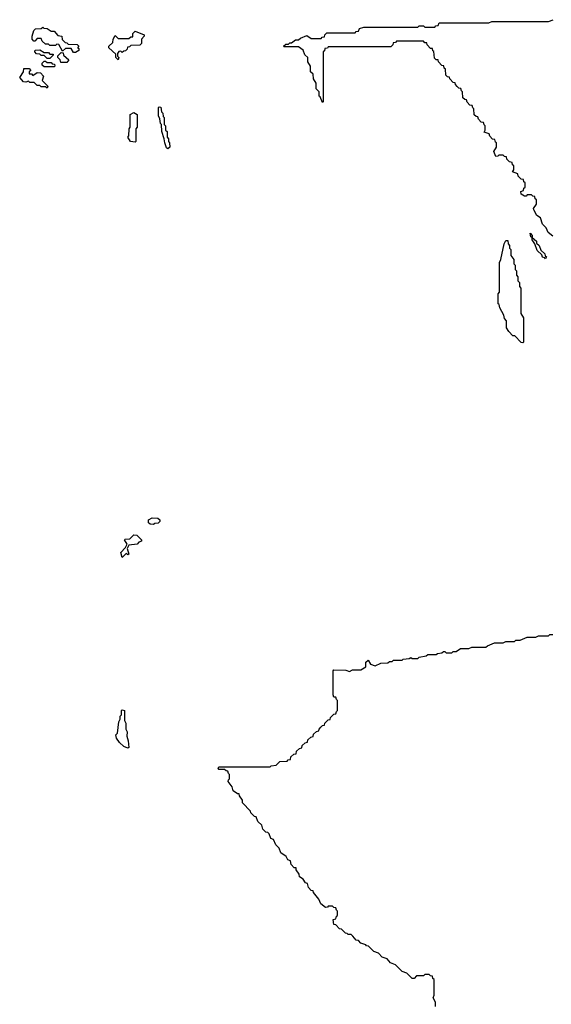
# Model space of a CAD drawing. Extents: x 2708302 to 2968450, y 494490 to 722710.
# Tile 109 of 256: x 2872812 to 2876555, y 618300 to 625222. Entities that reach past the tile are written whole.
import ezdxf

# ---------------------------------------------------------------- set-up
doc = ezdxf.new("R2010")
doc.units = 0

msp = doc.modelspace()

# ---------------------------------------------------------------- linework, layer by layer
at = {"layer": '0CON20XD'}
for points in [[(2876565, 623700), (2876532.5, 623725), (2876518.3, 623758.3), (2876492.5, 623785), (2876478.3, 623828.3), (2876452.5, 623845), (2876432.5, 623885), (2876430, 623895), (2876450, 623925), (2876450, 623955), (2876441.7, 623961.7), (2876438.3, 623978.3), (2876425, 623980), (2876415, 623990), (2876385, 623990), (2876378.3, 623981.7), (2876365, 623980), (2876342.5, 623995), (2876340, 624015), (2876358.3, 624021.7), (2876361.7, 624038.3), (2876370, 624045), (2876370, 624075), (2876361.7, 624081.7), (2876358.3, 624098.3), (2876341.7, 624101.7), (2876321.7, 624121.7), (2876318.3, 624138.3), (2876281.7, 624151.7), (2876290, 624165), (2876290, 624195), (2876281.7, 624201.7), (2876278.3, 624218.3), (2876261.7, 624221.7), (2876241.7, 624241.7), (2876238.3, 624258.3), (2876225, 624260), (2876215, 624270), (2876185, 624270), (2876178.3, 624261.7), (2876165, 624260), (2876150, 624295), (2876170, 624325), (2876170, 624355), (2876161.7, 624361.7), (2876158.3, 624378.3), (2876141.7, 624381.7), (2876121.7, 624401.7), (2876118.3, 624418.3), (2876081.7, 624431.7), (2876090, 624445), (2876090, 624475), (2876081.7, 624481.7), (2876078.3, 624498.3), (2876061.7, 624501.7), (2876041.7, 624521.7), (2876038.3, 624538.3), (2876025, 624540), (2876011.7, 624551.7), (2876010, 624595), (2876001.7, 624601.7), (2875998.3, 624618.3), (2875981.7, 624621.7), (2875961.7, 624641.7), (2875958.3, 624658.3), (2875945, 624660), (2875931.7, 624671.7), (2875930, 624715), (2875921.7, 624721.7), (2875918.3, 624738.3), (2875905, 624740), (2875891.7, 624751.7), (2875880, 624765), (2875878.3, 624778.3), (2875865, 624780), (2875840, 624805), (2875838.3, 624818.3), (2875825, 624820), (2875811.7, 624831.7), (2875810, 624875), (2875801.7, 624881.7), (2875798.3, 624898.3), (2875785, 624900), (2875760, 624925), (2875758.3, 624938.3), (2875745, 624940), (2875731.7, 624951.7), (2875728.3, 624998.3), (2875721.7, 625001.7), (2875718.3, 625018.3), (2875705, 625020), (2875680, 625045), (2875678.3, 625058.3), (2875665, 625060), (2875655, 625070), (2875465, 625070), (2875458.3, 625061.7), (2875441.7, 625058.3), (2875440, 625045), (2875425, 625030), (2874985, 625030), (2874978.3, 625021.7), (2874961.7, 625018.3), (2874958.3, 625001.7), (2874950, 624995), (2874950, 624645), (2874945, 624640), (2874928.3, 624678.3), (2874920, 624685), (2874920, 624715), (2874900, 624735), (2874900, 624775), (2874880, 624805), (2874878.3, 624838.3), (2874860, 624855), (2874860, 624895), (2874840, 624925), (2874840, 624955), (2874820, 624975), (2874808.3, 625008.3), (2874775, 625030), (2874675, 625030), (2874670, 625035), (2874685, 625050), (2874705, 625050), (2874715, 625060), (2874725, 625060), (2874755, 625080), (2874775, 625080), (2874788.3, 625091.7), (2874835, 625110), (2874865, 625090), (2874935, 625090), (2874941.7, 625098.3), (2874958.3, 625101.7), (2874960, 625115), (2874975, 625130), (2875175, 625130), (2875181.7, 625138.3), (2875198.3, 625141.7), (2875205, 625160), (2875235, 625170), (2875615, 625170), (2875625, 625177.5), (2875655, 625177.5), (2875665, 625170), (2875735, 625170), (2875741.7, 625178.3), (2875758.3, 625181.7), (2875765, 625200), (2876115, 625200), (2876135, 625210), (2876535, 625210), (2876568.3, 625221.7)], [(2873205, 624990), (2873191.7, 624991.7), (2873175, 625020), (2873135, 625020), (2873115, 625000), (2873088.3, 625048.3), (2873075, 625050), (2873065, 625040), (2873025, 625040), (2873015, 625050), (2872995, 625050), (2872971.7, 625071.7), (2872965, 625090), (2872935, 625090), (2872918.3, 625071.7), (2872911.7, 625071.7), (2872900, 625085), (2872900, 625105), (2872913.3, 625145), (2872925, 625156.7), (2872965, 625160), (2872975, 625170), (2872981.7, 625161.7), (2873005, 625160), (2873035, 625140), (2873055, 625140), (2873081.7, 625111.7), (2873110, 625105), (2873111.7, 625081.7), (2873131.7, 625061.7), (2873145, 625060), (2873155, 625050), (2873218.3, 625048.3), (2873230, 625035), (2873220, 625025), (2873228.3, 625018.3), (2873230, 625005), (2873205, 624990)], [(2873505, 624940), (2873490, 624955), (2873488.3, 624978.3), (2873440, 625025), (2873440, 625035), (2873468.3, 625061.7), (2873470, 625085), (2873485, 625110), (2873505, 625090), (2873581.7, 625088.3), (2873595, 625100), (2873608.3, 625101.7), (2873610, 625125), (2873625, 625140), (2873690, 625115), (2873690, 625105), (2873670, 625085), (2873670, 625055), (2873658.3, 625041.7), (2873595, 625040), (2873585, 625030), (2873571.7, 625028.3), (2873570, 625015), (2873558.3, 625001.7), (2873545, 625000), (2873535, 624990), (2873525, 625000), (2873511.7, 624998.3), (2873500, 624985), (2873500, 624965), (2873510, 624955), (2873505, 624940)], [(2873025, 624950), (2873005, 624950), (2872985, 624970), (2872965, 624970), (2872955, 624980), (2872931.7, 624981.7), (2872920, 624995), (2872921.7, 625008.3), (2872955, 625010), (2872985, 624990), (2873015, 624990), (2873025, 624980), (2873048.3, 624978.3), (2873048.3, 624971.7), (2873025, 624950)], [(2873145, 624920), (2873101.7, 624921.7), (2873098.3, 624938.3), (2873080, 624955), (2873081.7, 624968.3), (2873105, 624990), (2873118.3, 624988.3), (2873121.7, 624971.7), (2873158.3, 624938.3), (2873145, 624920)], [(2873055, 624890), (2872985, 624890), (2872971.7, 624901.7), (2872970, 624915), (2872985, 624930), (2872995, 624930), (2873005, 624920), (2873035, 624920), (2873041.7, 624911.7), (2873058.3, 624908.3), (2873060, 624895), (2873055, 624890)], [(2873005, 624740), (2872995, 624750), (2872965, 624750), (2872955, 624760), (2872935, 624760), (2872915, 624780), (2872885, 624780), (2872875, 624790), (2872855, 624782.5), (2872840, 624785), (2872812.5, 624815), (2872840, 624855), (2872841.7, 624878.3), (2872878.3, 624878.3), (2872890, 624865), (2872880, 624855), (2872880, 624840), (2872895, 624840), (2872905, 624830), (2872935, 624850), (2872958.3, 624848.3), (2872980, 624825), (2872970, 624795), (2873010, 624755), (2873005, 624740)], [(2873855, 624313.8), (2873845, 624320), (2873833.3, 624355), (2873830, 624385), (2873813.3, 624435), (2873810, 624485), (2873803, 624493), (2873800, 624525), (2873790, 624545), (2873790, 624605), (2873795, 624610), (2873807, 624607), (2873810, 624575), (2873820, 624565), (2873821.7, 624541.7), (2873830, 624535), (2873830, 624485), (2873840, 624475), (2873840, 624445), (2873850, 624435), (2873850, 624395), (2873860, 624385), (2873860, 624365), (2873867.5, 624355), (2873870, 624325), (2873855, 624313.8)], [(2873625, 624360), (2873592.5, 624365), (2873573.8, 624395), (2873580, 624405), (2873582.5, 624455), (2873590, 624465), (2873590, 624555), (2873615, 624570), (2873640, 624555), (2873640, 624465), (2873630, 624455), (2873630, 624365), (2873625, 624360)], [(2876515, 623540), (2876508.3, 623548.3), (2876491.7, 623551.7), (2876488.3, 623568.3), (2876455, 623600), (2876440, 623645), (2876420, 623675), (2876420, 623690), (2876410, 623695), (2876405, 623720), (2876420, 623705), (2876420, 623690), (2876450, 623665), (2876451.7, 623651.7), (2876470, 623635), (2876481.7, 623601.7), (2876510, 623575), (2876511.7, 623561.7), (2876520, 623555), (2876515, 623540)], [(2876355, 622950), (2876341.7, 622951.7), (2876298.3, 622998.3), (2876285, 623000), (2876255, 623030), (2876240, 623055), (2876240, 623105), (2876225, 623120), (2876220, 623145), (2876192.5, 623195), (2876188.3, 623218.3), (2876180, 623225), (2876180, 623295), (2876190, 623305), (2876190, 623515), (2876200, 623535), (2876222.5, 623645), (2876235, 623670), (2876248.3, 623668.3), (2876250, 623645), (2876260, 623635), (2876260, 623615), (2876270, 623605), (2876270, 623565), (2876290, 623535), (2876290, 623505), (2876300, 623495), (2876300, 623465), (2876310, 623455), (2876310, 623425), (2876320, 623415), (2876320, 623385), (2876330, 623375), (2876330, 623345), (2876340, 623335), (2876340, 623155), (2876360, 623125), (2876360, 622955), (2876355, 622950)], [(2873755, 621673.3), (2873730, 621675), (2873720, 621685), (2873720, 621705), (2873745, 621720), (2873785, 621717.5), (2873800, 621705), (2873800, 621695), (2873788.3, 621681.7), (2873765, 621680), (2873755, 621673.3)], [(2873535, 621440), (2873523.6, 621476.4), (2873558.3, 621511.7), (2873570, 621535), (2873550, 621565), (2873555, 621570), (2873588.3, 621571.7), (2873615, 621600), (2873638.3, 621598.3), (2873670, 621565), (2873670, 621555), (2873651.7, 621548.3), (2873640, 621535), (2873581.7, 621528.3), (2873570, 621505), (2873580, 621465), (2873575, 621460), (2873561.7, 621468.3), (2873535, 621440)], [(2875740, 618285), (2875740, 618315), (2875722.5, 618345), (2875730, 618365), (2875730, 618475), (2875721.7, 618481.7), (2875718.3, 618498.3), (2875705, 618500), (2875695, 618510), (2875665, 618510), (2875655, 618500), (2875605, 618500), (2875588.3, 618481.7), (2875575, 618480), (2875538.3, 618518.3), (2875505, 618530), (2875458.3, 618578.3), (2875421.7, 618591.7), (2875398.3, 618618.3), (2875365, 618630), (2875338.3, 618658.3), (2875305, 618670), (2875268.3, 618708.3), (2875255, 618710), (2875248.3, 618718.3), (2875215, 618730), (2875198.3, 618748.3), (2875181.7, 618751.7), (2875158.3, 618778.3), (2875145, 618790), (2875125, 618790), (2875118.3, 618798.3), (2875105, 618800), (2875078.3, 618828.3), (2875065, 618830), (2875038.3, 618858.3), (2875025, 618860), (2875020, 618895), (2875038.3, 618901.7), (2875041.7, 618918.3), (2875050, 618925), (2875050, 618955), (2875041.7, 618961.7), (2875038.3, 618978.3), (2875025, 618980), (2875015, 618990), (2874985, 618990), (2874978.3, 618981.7), (2874965, 618980), (2874932.5, 619005), (2874918.3, 619038.3), (2874880, 619085), (2874878.3, 619098.3), (2874865, 619100), (2874845, 619120), (2874838.3, 619148.3), (2874825, 619152.5), (2874808.3, 619178.3), (2874782.5, 619195), (2874780, 619215), (2874760, 619245), (2874758.3, 619258.3), (2874745, 619260), (2874723, 619283), (2874718.3, 619308.3), (2874700, 619315), (2874688.3, 619338.3), (2874650, 619365), (2874638.3, 619398.3), (2874615, 619420), (2874598.3, 619458.3), (2874580, 619465), (2874568.3, 619498.3), (2874558.3, 619508.3), (2874545, 619510), (2874525, 619530), (2874518.3, 619558.3), (2874490, 619585), (2874478.3, 619618.3), (2874465, 619620), (2874440, 619645), (2874438.3, 619658.3), (2874380, 619715), (2874380, 619735), (2874360, 619765), (2874358.3, 619778.3), (2874345, 619780), (2874315, 619800), (2874308.3, 619828.3), (2874280, 619865), (2874281.7, 619878.3), (2874290, 619885), (2874290, 619915), (2874281.7, 619921.7), (2874278.3, 619938.3), (2874265, 619940), (2874255, 619950), (2874215, 619950), (2874210, 619955), (2874215, 619970), (2874575, 619970), (2874583, 619977), (2874618.3, 619981.7), (2874645, 620007.5), (2874695, 620010), (2874701.7, 620018.3), (2874718.3, 620021.7), (2874721.7, 620038.3), (2874741.7, 620058.3), (2874758.3, 620061.7), (2874761.7, 620078.3), (2874781.7, 620098.3), (2874798.3, 620101.7), (2874801.7, 620118.3), (2874821.7, 620138.3), (2874838.3, 620141.7), (2874841.7, 620158.3), (2874861.7, 620178.3), (2874878.3, 620181.7), (2874881.7, 620198.3), (2874901.7, 620218.3), (2874918.3, 620221.7), (2874920, 620235), (2874931.7, 620248.3), (2874945, 620260), (2874958.3, 620261.7), (2874960, 620275), (2874985, 620300), (2874998.3, 620301.7), (2875000, 620315), (2875011.7, 620328.3), (2875025, 620340), (2875038.3, 620341.7), (2875041.7, 620358.3), (2875050, 620365), (2875050, 620435), (2875041.7, 620441.7), (2875038.3, 620458.3), (2875025, 620460), (2875020, 620475), (2875020, 620645), (2875025, 620650), (2875108.3, 620648.3), (2875135, 620640), (2875155, 620650), (2875215, 620650), (2875248.3, 620671.7), (2875250, 620705), (2875265, 620720), (2875281.7, 620691.7), (2875315, 620680), (2875355, 620697.5), (2875405, 620700), (2875415, 620710), (2875435, 620710), (2875445, 620720), (2875505, 620720), (2875513, 620727), (2875555, 620730), (2875565, 620737.5), (2875575, 620730), (2875615, 620730), (2875625, 620740), (2875675, 620750), (2875685, 620760), (2875745, 620760), (2875753, 620767), (2875785, 620770), (2875795, 620780), (2875805, 620780), (2875815, 620770), (2875855, 620770), (2875865, 620780), (2875885, 620780), (2875915, 620800), (2875975, 620800), (2875995, 620810), (2876095, 620810), (2876105, 620820), (2876155, 620840), (2876215, 620840), (2876235, 620850), (2876295, 620850), (2876305, 620860), (2876335, 620860), (2876385, 620880), (2876445, 620880), (2876465, 620890), (2876535, 620890), (2876545, 620900), (2876565, 620900)], [(2873575, 620100), (2873545, 620112.5), (2873515, 620140), (2873495, 620170), (2873490, 620195), (2873500, 620205), (2873510, 620285), (2873520, 620305), (2873520, 620325), (2873530, 620335), (2873530, 620365), (2873535, 620370), (2873550, 620365), (2873550, 620295), (2873560, 620275), (2873560, 620235), (2873570, 620215), (2873567.5, 620185), (2873577, 620153), (2873580, 620105), (2873575, 620100)]]:
    msp.add_lwpolyline(points, dxfattribs=at)

doc.saveas('drawing.dxf')
